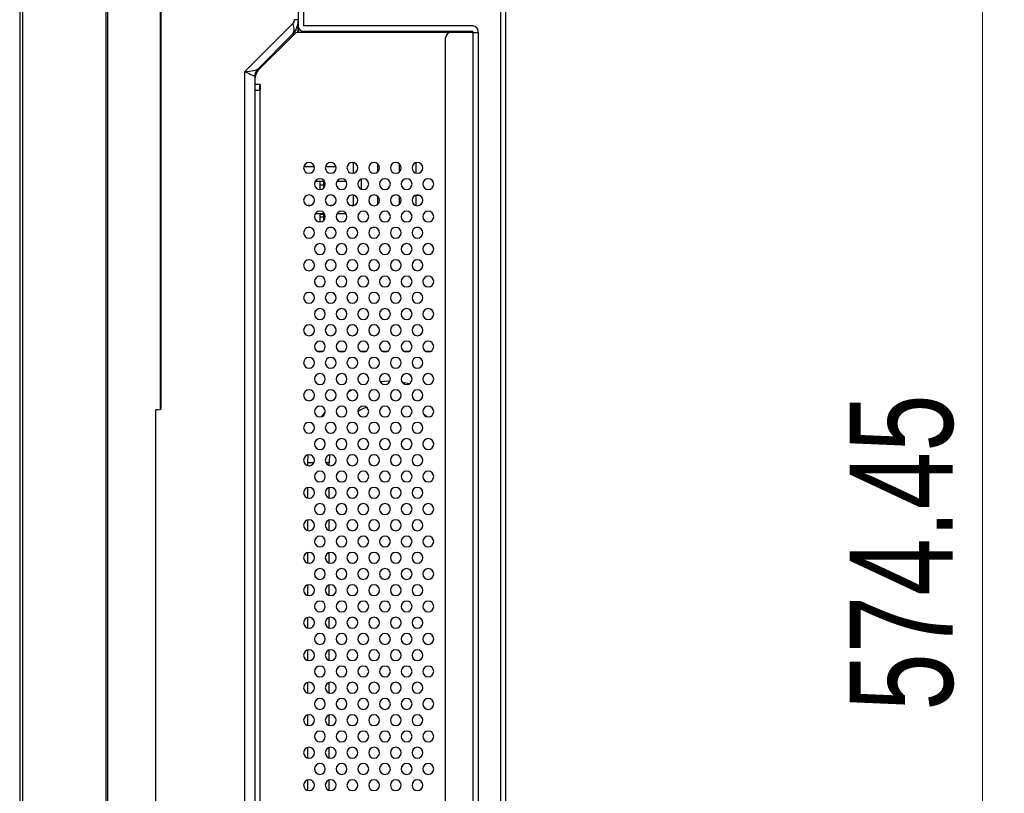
# Model space of a CAD drawing. Header units: millimetres. Extents: x 0 to 1118, y 0 to 864.
# Tile 37 of 256: x 568 to 614, y 345 to 381. Entities that reach past the tile are written whole.
import ezdxf

# ---------------------------------------------------------------- set-up
doc = ezdxf.new("R2010")
doc.units = ezdxf.units.MM
doc.styles.add('SLDTEXTSTYLE0', font='TXT', dxfattribs={"width": 0.75})
doc.dimstyles.new('SLDDIMSTYLE0', dxfattribs={"dimtxt": 4.7625, "dimasz": 3.556, "dimexe": 0, "dimexo": 0.0625, "dimgap": 1.190625, "dimtad": 1, "dimlfac": 4, "dimrnd": 1e-09, "dimzin": 12, "dimdsep": 46, "dimtxsty": 'SLDTEXTSTYLE0', "dimsah": 1, "dimcen": 0.09, "dimadec": 0, "dimazin": 3, "dimtfac": 1, "dimtofl": 0, "dimtmove": 0, "dimatfit": 3, "dimfxl": 1, "dimfrac": 2, "dimtolj": 1, "dimtzin": 12, "dimarcsym": 0})

# ---------------------------------------------------------------- blocks, each defined once
blk = doc.blocks.new('_D_11')
at = {"color": 7, "linetype": 'Continuous', "lineweight": 0}
for p, q in [((589.649, 425.154), (613.827, 425.154)), ((612.827, 281.541), (612.827, 425.154)), ((579.784, 281.541), (613.827, 281.541))]:
    blk.add_line(p, q, dxfattribs=at)
at = {"color": 7, "linetype": 'Continuous', "lineweight": 18}
for points in [[(612.827, 425.154), (612.446, 421.598), (613.208, 421.598)], [(612.827, 281.541), (613.208, 285.097), (612.446, 285.097)]]:
    blk.add_solid(points, dxfattribs=at)
at = {"color": 7, "linetype": 'Continuous', "lineweight": 18, "insert": (606.688, 348.741), "char_height": 4.7625, "attachment_point": 1, "rotation": 90, "style": 'SLDTEXTSTYLE0'}
blk.add_mtext('574.45', dxfattribs=at)

msp = doc.modelspace()

# ---------------------------------------------------------------- linework, layer by layer
at = {"color": 7, "linetype": 'Continuous', "lineweight": 25}
for p, q in [((568.4018, 464.9556), (568.4018, 309.7556)), ((568.5268, 464.9556), (568.5268, 309.7556)), ((572.375, 464.9556), (572.375, 309.7556)), ((572.4634, 309.7556), (572.4634, 464.9556)), ((590.8268, 286.5306), (590.8268, 425.6556)), ((574.8902, 412.0614), (574.8902, 362.6498)), ((574.9268, 362.7157), (574.9268, 411.9955)), ((581.2518, 382.5664), (581.2518, 380.6448)), ((581.5018, 382.1056), (581.5018, 380.3556)), ((581.0031, 380.468), (578.7839, 378.2488)), ((581.2518, 380.4492), (581.2508, 380.5078)), ((581.2518, 380.6448), (581.2518, 380.3556)), ((581.2518, 380.0556), (581.2518, 380.3056)), ((589.3018, 380.3556), (581.5018, 380.3556)), ((579.3982, 378.377), (580.9589, 379.9377)), ((581.0743, 379.9824), (579.4715, 378.3796)), ((588.3018, 380.0556), (581.2511, 380.0556)), ((581.5018, 380.1056), (581.5018, 380.0556)), ((589.3018, 380.1056), (581.5018, 380.1056)), ((588.0518, 292.3552), (588.0518, 379.8056)), ((589.3018, 380.0556), (588.3018, 380.0556)), ((589.3018, 380.1056), (589.3018, 380.0556)), ((589.3018, 380.0556), (589.3018, 292.1052)), ((589.3018, 380.0556), (589.5518, 380.0556)), ((589.5518, 380.0556), (589.5518, 380.1056)), ((589.5518, 380.0556), (589.5518, 292.1052)), ((579.2518, 378.0235), (579.2518, 295.4066)), ((579.5018, 377.6456), (579.2518, 377.6456)), ((579.5018, 377.6456), (579.5018, 377.3956)), ((579.2518, 377.3956), (579.5018, 377.3956)), ((579.5018, 295.6566), (579.5018, 377.3956)), ((583.8018, 373.5603), (583.8018, 374.0502)), ((584.9268, 373.6267), (584.9268, 373.9837)), ((585.9268, 373.6267), (585.9268, 373.9837)), ((586.6768, 374.0437), (586.6768, 373.5667)), ((582.0389, 373.1863), (582.4646, 373.1863)), ((582.2518, 373.1863), (582.2518, 372.8052)), ((582.2518, 373.1842), (582.4268, 373.1842)), ((582.2518, 373.0197), (582.4268, 373.0197)), ((582.4268, 372.8767), (582.4268, 373.1863)), ((583.0389, 373.1863), (583.4646, 373.1863)), ((584.1768, 372.8167), (584.1768, 373.2937)), ((583.8018, 372.0603), (583.8018, 372.5502)), ((586.6768, 372.5437), (586.6768, 372.0667)), ((586.6922, 372.548), (586.8114, 372.548)), ((581.7993, 372.0598), (581.7043, 372.0598)), ((582.7993, 372.0598), (582.7043, 372.0598)), ((583.7993, 372.0598), (583.7043, 372.0598)), ((584.9268, 372.1267), (584.9268, 372.4837)), ((585.9268, 372.1267), (585.9268, 372.4837)), ((582.4656, 371.6848), (582.038, 371.6848)), ((582.2518, 371.6848), (582.2518, 371.3052)), ((582.2518, 371.6736), (582.4268, 371.6736)), ((582.4268, 371.3767), (582.4268, 371.6848)), ((583.4656, 371.6848), (583.038, 371.6848)), ((582.2518, 371.5486), (582.4268, 371.5486)), ((582.2518, 371.5486), (582.4268, 371.5486)), ((581.7995, 371.0506), (581.7041, 371.0506)), ((582.7995, 371.0506), (582.7041, 371.0506)), ((583.7995, 371.0506), (583.7041, 371.0506)), ((584.7995, 371.0506), (584.7041, 371.0506)), ((586.7995, 371.0506), (586.7041, 371.0506)), ((582.3507, 365.3256), (582.1529, 365.3256)), ((583.3507, 365.3256), (583.1529, 365.3256)), ((584.3507, 365.3256), (584.1529, 365.3256)), ((585.3507, 365.3256), (585.1529, 365.3256)), ((586.3507, 365.3256), (586.1529, 365.3256)), ((587.3507, 365.3256), (587.1529, 365.3256)), ((586.3637, 363.8317), (586.0582, 363.8971)), ((574.7866, 362.6274), (574.6768, 362.6274)), ((574.6768, 329.9909), (574.6768, 362.6274)), ((574.7866, 362.6274), (574.8902, 362.6498)), ((581.6929, 360.5482), (581.6768, 360.2006)), ((582.699, 360.5496), (582.6768, 360.2006)), ((581.6768, 360.2006), (581.6768, 360.0667)), ((582.6768, 360.0667), (582.6768, 360.2006)), ((581.6768, 359.0437), (581.6768, 358.5667)), ((582.6768, 358.5667), (582.6768, 359.0437)), ((581.6768, 357.5437), (581.6768, 357.0667)), ((582.6768, 357.0667), (582.6768, 357.5437)), ((581.6768, 356.0437), (581.6768, 355.5667)), ((582.6768, 355.5667), (582.6768, 356.0437)), ((581.6768, 354.5437), (581.6768, 354.0667)), ((582.6768, 354.0667), (582.6768, 354.5437)), ((581.6768, 353.0437), (581.6768, 352.5667)), ((582.6768, 352.5667), (582.6768, 353.0437)), ((581.6768, 351.5437), (581.6768, 351.0667)), ((582.6768, 351.0667), (582.6768, 351.5437)), ((581.6768, 350.0437), (581.6768, 349.5667)), ((582.6768, 349.5667), (582.6768, 350.0437)), ((581.6768, 348.5437), (581.6768, 348.0667)), ((582.6768, 348.0667), (582.6768, 348.5437)), ((581.6768, 347.0437), (581.6768, 346.5667)), ((582.6768, 346.5667), (582.6768, 347.0437)), ((581.6768, 345.5437), (581.6768, 345.0667)), ((582.6768, 345.0667), (582.6768, 345.5437))]:
    msp.add_line(p, q, dxfattribs=at)
at = {"color": 8, "linetype": 'Continuous', "lineweight": 25}
for p, q in [((590.5768, 423.4599), (590.5768, 286.5306)), ((581.2568, 380.3056), (581.2518, 380.3056)), ((578.7839, 295.4066), (578.7839, 378.2488)), ((579.2619, 378.0271), (579.2673, 378.029)), ((579.4715, 377.6456), (579.4715, 377.3956)), ((581.5114, 373.8738), (581.9922, 373.8738)), ((582.5114, 373.8738), (582.9922, 373.8738))]:
    msp.add_line(p, q, dxfattribs=at)
at = {"color": 7, "linetype": 'Continuous', "lineweight": 25, "flags": 128}
for points in [[(585.4787, 363.9503), (585.4268, 363.9506), (585.0353, 363.9301)], [(583.7507, 363.5552), (583.7243, 363.5419), (583.5434, 363.4434)], [(582.5017, 362.5471), (582.393, 362.4048), (582.3321, 362.3184)], [(584.4042, 362.7534), (584.201, 362.6623), (584.0018, 362.5526)], [(587.1865, 362.3139), (587.084, 362.3952), (587.0344, 362.4318)]]:
    msp.add_lwpolyline(points, dxfattribs=at)
at = {"color": 8, "linetype": 'Continuous', "lineweight": 25, "flags": 128}
for points in [[(581.6768, 360.2006), (581.7149, 360.2006), (581.8232, 360.2006), (581.9789, 360.2006)], [(582.5247, 360.2006), (582.5303, 360.2006), (582.6387, 360.2006), (582.6768, 360.2006)]]:
    msp.add_lwpolyline(points, dxfattribs=at)
at = {"color": 7, "linetype": 'Continuous', "lineweight": 25}
for centre, radius, start, end in [((581.5018, 380.3556), 0.25, 180, 270), ((589.3018, 380.1056), 0.25, 0, 90), ((581.2511, 379.8056), 0.25, 90, 135), ((588.3018, 379.8056), 0.25, 90, 180), ((580.0018, 377.8492), 0.75, 135, 180), ((581.7518, 373.8052), 0.25, 90, 270), ((581.7518, 373.8052), 0.25, 270, 90), ((582.7518, 373.8052), 0.25, 90, 270), ((582.7518, 373.8052), 0.25, 270, 90), ((583.7518, 373.8052), 0.25, 90, 270), ((583.7518, 373.8052), 0.25, 270, 90), ((584.7518, 373.8052), 0.25, 90, 270), ((584.7518, 373.8052), 0.25, 270, 90), ((585.7518, 373.8052), 0.25, 90, 270), ((585.7518, 373.8052), 0.25, 270, 90), ((586.7518, 373.8052), 0.25, 90, 270), ((586.7518, 373.8052), 0.25, 270, 90), ((582.2518, 373.0552), 0.25, 90, 270), ((582.2518, 373.0552), 0.25, 270, 90), ((583.2518, 373.0552), 0.25, 90, 270), ((583.2518, 373.0552), 0.25, 270, 90), ((584.2518, 373.0552), 0.25, 90, 270), ((584.2518, 373.0552), 0.25, 270, 90), ((585.2518, 373.0552), 0.25, 90, 270), ((585.2518, 373.0552), 0.25, 270, 90), ((586.2518, 373.0552), 0.25, 90, 270), ((586.2518, 373.0552), 0.25, 270, 90), ((587.2518, 373.0552), 0.25, 90, 270), ((587.2518, 373.0552), 0.25, 270, 90), ((581.7518, 372.3052), 0.25, 90, 270), ((581.7518, 372.3052), 0.25, 270, 90), ((582.7518, 372.3052), 0.25, 90, 270), ((582.7518, 372.3052), 0.25, 270, 90), ((583.7518, 372.3052), 0.25, 90, 270), ((583.7518, 372.3052), 0.25, 270, 90), ((584.7518, 372.3052), 0.25, 90, 270), ((584.7518, 372.3052), 0.25, 270, 90), ((585.7518, 372.3052), 0.25, 90, 270), ((585.7518, 372.3052), 0.25, 270, 90), ((586.7518, 372.3052), 0.25, 90, 270), ((586.7518, 372.3052), 0.25, 270, 90), ((582.2518, 371.5552), 0.25, 90, 270), ((582.2518, 371.5552), 0.25, 270, 90), ((583.2518, 371.5552), 0.25, 90, 270), ((583.2518, 371.5552), 0.25, 270, 90), ((584.2518, 371.5552), 0.25, 90, 270), ((584.2518, 371.5552), 0.25, 270, 90), ((585.2518, 371.5552), 0.25, 90, 270), ((585.2518, 371.5552), 0.25, 270, 90), ((586.2518, 371.5552), 0.25, 90, 270), ((586.2518, 371.5552), 0.25, 270, 90), ((587.2518, 371.5552), 0.25, 90, 270), ((587.2518, 371.5552), 0.25, 270, 90), ((581.7518, 370.8052), 0.25, 90, 270), ((581.7518, 370.8052), 0.25, 270, 90), ((582.7518, 370.8052), 0.25, 90, 270), ((582.7518, 370.8052), 0.25, 270, 90), ((583.7518, 370.8052), 0.25, 90, 270), ((583.7518, 370.8052), 0.25, 270, 90), ((584.7518, 370.8052), 0.25, 90, 270), ((584.7518, 370.8052), 0.25, 270, 90), ((585.7518, 370.8052), 0.25, 90, 270), ((585.7518, 370.8052), 0.25, 270, 90), ((586.7518, 370.8052), 0.25, 90, 270), ((586.7518, 370.8052), 0.25, 270, 90), ((582.2518, 370.0552), 0.25, 90, 270), ((582.2518, 370.0552), 0.25, 270, 90), ((583.2518, 370.0552), 0.25, 90, 270), ((583.2518, 370.0552), 0.25, 270, 90), ((584.2518, 370.0552), 0.25, 90, 270), ((584.2518, 370.0552), 0.25, 270, 90), ((585.2518, 370.0552), 0.25, 90, 270), ((585.2518, 370.0552), 0.25, 270, 90), ((586.2518, 370.0552), 0.25, 90, 270), ((586.2518, 370.0552), 0.25, 270, 90), ((587.2518, 370.0552), 0.25, 90, 270), ((587.2518, 370.0552), 0.25, 270, 90), ((581.7518, 369.3052), 0.25, 90, 270), ((581.7518, 369.3052), 0.25, 270, 90), ((582.7518, 369.3052), 0.25, 90, 270), ((582.7518, 369.3052), 0.25, 270, 90), ((583.7518, 369.3052), 0.25, 90, 270), ((583.7518, 369.3052), 0.25, 270, 90), ((584.7518, 369.3052), 0.25, 90, 270), ((584.7518, 369.3052), 0.25, 270, 90), ((585.7518, 369.3052), 0.25, 90, 270), ((585.7518, 369.3052), 0.25, 270, 90), ((586.7518, 369.3052), 0.25, 90, 270), ((586.7518, 369.3052), 0.25, 270, 90), ((582.2518, 368.5552), 0.25, 90, 270), ((582.2518, 368.5552), 0.25, 270, 90), ((583.2518, 368.5552), 0.25, 90, 270), ((583.2518, 368.5552), 0.25, 270, 90), ((584.2518, 368.5552), 0.25, 90, 270), ((584.2518, 368.5552), 0.25, 270, 90), ((585.2518, 368.5552), 0.25, 90, 270), ((585.2518, 368.5552), 0.25, 270, 90), ((586.2518, 368.5552), 0.25, 90, 270), ((586.2518, 368.5552), 0.25, 270, 90), ((587.2518, 368.5552), 0.25, 90, 270), ((587.2518, 368.5552), 0.25, 270, 90), ((581.7518, 367.8052), 0.25, 90, 270), ((581.7518, 367.8052), 0.25, 270, 90), ((582.7518, 367.8052), 0.25, 90, 270), ((582.7518, 367.8052), 0.25, 270, 90), ((583.7518, 367.8052), 0.25, 90, 270), ((583.7518, 367.8052), 0.25, 270, 90), ((584.7518, 367.8052), 0.25, 90, 270), ((584.7518, 367.8052), 0.25, 270, 90), ((585.7518, 367.8052), 0.25, 90, 270), ((585.7518, 367.8052), 0.25, 270, 90), ((586.7518, 367.8052), 0.25, 90, 270), ((586.7518, 367.8052), 0.25, 270, 90), ((582.2518, 367.0552), 0.25, 90, 270), ((582.2518, 367.0552), 0.25, 270, 90), ((583.2518, 367.0552), 0.25, 90, 270), ((583.2518, 367.0552), 0.25, 270, 90), ((584.2518, 367.0552), 0.25, 90, 270), ((584.2518, 367.0552), 0.25, 270, 90), ((585.2518, 367.0552), 0.25, 90, 270), ((585.2518, 367.0552), 0.25, 270, 90), ((586.2518, 367.0552), 0.25, 90, 270), ((586.2518, 367.0552), 0.25, 270, 90), ((587.2518, 367.0552), 0.25, 90, 270), ((587.2518, 367.0552), 0.25, 270, 90), ((581.7518, 366.3052), 0.25, 90, 270), ((581.7518, 366.3052), 0.25, 270, 90), ((582.7518, 366.3052), 0.25, 90, 270), ((582.7518, 366.3052), 0.25, 270, 90), ((583.7518, 366.3052), 0.25, 90, 270), ((583.7518, 366.3052), 0.25, 270, 90), ((584.7518, 366.3052), 0.25, 90, 270), ((584.7518, 366.3052), 0.25, 270, 90), ((585.7518, 366.3052), 0.25, 90, 270), ((585.7518, 366.3052), 0.25, 270, 90), ((586.7518, 366.3052), 0.25, 90, 270), ((586.7518, 366.3052), 0.25, 270, 90), ((582.2518, 365.5552), 0.25, 90, 270), ((582.2518, 365.5552), 0.25, 270, 90), ((583.2518, 365.5552), 0.25, 90, 270), ((583.2518, 365.5552), 0.25, 270, 90), ((584.2518, 365.5552), 0.25, 90, 270), ((584.2518, 365.5552), 0.25, 270, 90), ((585.2518, 365.5552), 0.25, 90, 270), ((585.2518, 365.5552), 0.25, 270, 90), ((586.2518, 365.5552), 0.25, 90, 270), ((586.2518, 365.5552), 0.25, 270, 90), ((587.2518, 365.5552), 0.25, 90, 270), ((587.2518, 365.5552), 0.25, 270, 90), ((581.7518, 364.8052), 0.25, 90, 270), ((581.7518, 364.8052), 0.25, 270, 90), ((582.7518, 364.8052), 0.25, 90, 270), ((582.7518, 364.8052), 0.25, 270, 90), ((583.7518, 364.8052), 0.25, 90, 270), ((583.7518, 364.8052), 0.25, 270, 90), ((584.7518, 364.8052), 0.25, 90, 270), ((584.7518, 364.8052), 0.25, 270, 90), ((585.7518, 364.8052), 0.25, 90, 270), ((585.7518, 364.8052), 0.25, 270, 90), ((586.7518, 364.8052), 0.25, 90, 270), ((586.7518, 364.8052), 0.25, 270, 90), ((582.2518, 364.0552), 0.25, 90, 270), ((582.2518, 364.0552), 0.25, 270, 90), ((583.2518, 364.0552), 0.25, 90, 270), ((583.2518, 364.0552), 0.25, 270, 90), ((584.2518, 364.0552), 0.25, 90, 270), ((584.2518, 364.0552), 0.25, 270, 90), ((585.2518, 364.0552), 0.25, 90, 270), ((585.2518, 364.0552), 0.25, 270, 90), ((586.2518, 364.0552), 0.25, 90, 270), ((586.2518, 364.0552), 0.25, 270, 90), ((587.2518, 364.0552), 0.25, 90, 270), ((587.2518, 364.0552), 0.25, 270, 90), ((581.7518, 363.3052), 0.25, 90, 270), ((581.7518, 363.3052), 0.25, 270, 90), ((582.7518, 363.3052), 0.25, 90, 270), ((582.7518, 363.3052), 0.25, 270, 90), ((583.7518, 363.3052), 0.25, 90, 270), ((583.7518, 363.3052), 0.25, 270, 90), ((584.7518, 363.3052), 0.25, 90, 270), ((584.7518, 363.3052), 0.25, 270, 90), ((585.7518, 363.3052), 0.25, 90, 270), ((585.7518, 363.3052), 0.25, 270, 90), ((586.7518, 363.3052), 0.25, 90, 270), ((586.7518, 363.3052), 0.25, 270, 90), ((582.2518, 362.5552), 0.25, 90, 270), ((582.2518, 362.5552), 0.25, 270, 90), ((583.2518, 362.5552), 0.25, 90, 270), ((583.2518, 362.5552), 0.25, 270, 90), ((584.2518, 362.5552), 0.25, 90, 270), ((584.2518, 362.5552), 0.25, 270, 90), ((585.2518, 362.5552), 0.25, 90, 270), ((585.2518, 362.5552), 0.25, 270, 90), ((586.2518, 362.5552), 0.25, 90, 270), ((586.2518, 362.5552), 0.25, 270, 90), ((587.2518, 362.5552), 0.25, 90, 270), ((587.2518, 362.5552), 0.25, 270, 90), ((581.7518, 361.8052), 0.25, 90, 270), ((581.7518, 361.8052), 0.25, 270, 90), ((582.7518, 361.8052), 0.25, 90, 270), ((582.7518, 361.8052), 0.25, 270, 90), ((583.7518, 361.8052), 0.25, 90, 270), ((583.7518, 361.8052), 0.25, 270, 90), ((584.7518, 361.8052), 0.25, 90, 270), ((584.7518, 361.8052), 0.25, 270, 90), ((585.7518, 361.8052), 0.25, 90, 270), ((585.7518, 361.8052), 0.25, 270, 90), ((586.7518, 361.8052), 0.25, 90, 270), ((586.7518, 361.8052), 0.25, 270, 90), ((582.2518, 361.0552), 0.25, 90, 270), ((582.2518, 361.0552), 0.25, 270, 90), ((583.2518, 361.0552), 0.25, 90, 270), ((583.2518, 361.0552), 0.25, 270, 90), ((584.2518, 361.0552), 0.25, 90, 270), ((584.2518, 361.0552), 0.25, 270, 90), ((585.2518, 361.0552), 0.25, 90, 270), ((585.2518, 361.0552), 0.25, 270, 90), ((586.2518, 361.0552), 0.25, 90, 270), ((586.2518, 361.0552), 0.25, 270, 90), ((587.2518, 361.0552), 0.25, 90, 270), ((587.2518, 361.0552), 0.25, 270, 90), ((581.7518, 360.3052), 0.25, 90, 270), ((581.7518, 360.3052), 0.25, 270, 90), ((582.7518, 360.3052), 0.25, 90, 270), ((582.7518, 360.3052), 0.25, 270, 90), ((583.7518, 360.3052), 0.25, 90, 270), ((583.7518, 360.3052), 0.25, 270, 90), ((584.7518, 360.3052), 0.25, 90, 270), ((584.7518, 360.3052), 0.25, 270, 90), ((585.7518, 360.3052), 0.25, 90, 270), ((585.7518, 360.3052), 0.25, 270, 90), ((586.7518, 360.3052), 0.25, 90, 270), ((586.7518, 360.3052), 0.25, 270, 90), ((582.2518, 359.5552), 0.25, 90, 270), ((582.2518, 359.5552), 0.25, 270, 90), ((583.2518, 359.5552), 0.25, 90, 270), ((583.2518, 359.5552), 0.25, 270, 90), ((584.2518, 359.5552), 0.25, 90, 270), ((584.2518, 359.5552), 0.25, 270, 90), ((585.2518, 359.5552), 0.25, 90, 270), ((585.2518, 359.5552), 0.25, 270, 90), ((586.2518, 359.5552), 0.25, 90, 270), ((586.2518, 359.5552), 0.25, 270, 90), ((587.2518, 359.5552), 0.25, 90, 270), ((587.2518, 359.5552), 0.25, 270, 90), ((581.7518, 358.8052), 0.25, 90, 270), ((581.7518, 358.8052), 0.25, 270, 90), ((582.7518, 358.8052), 0.25, 90, 270), ((582.7518, 358.8052), 0.25, 270, 90), ((583.7518, 358.8052), 0.25, 90, 270), ((583.7518, 358.8052), 0.25, 270, 90), ((584.7518, 358.8052), 0.25, 90, 270), ((584.7518, 358.8052), 0.25, 270, 90), ((585.7518, 358.8052), 0.25, 90, 270), ((585.7518, 358.8052), 0.25, 270, 90), ((586.7518, 358.8052), 0.25, 90, 270), ((586.7518, 358.8052), 0.25, 270, 90), ((582.2518, 358.0552), 0.25, 90, 270), ((582.2518, 358.0552), 0.25, 270, 90), ((583.2518, 358.0552), 0.25, 90, 270), ((583.2518, 358.0552), 0.25, 270, 90), ((584.2518, 358.0552), 0.25, 90, 270), ((584.2518, 358.0552), 0.25, 270, 90), ((585.2518, 358.0552), 0.25, 90, 270), ((585.2518, 358.0552), 0.25, 270, 90), ((586.2518, 358.0552), 0.25, 90, 270), ((586.2518, 358.0552), 0.25, 270, 90), ((587.2518, 358.0552), 0.25, 90, 270), ((587.2518, 358.0552), 0.25, 270, 90), ((581.7518, 357.3052), 0.25, 90, 270), ((581.7518, 357.3052), 0.25, 270, 90), ((582.7518, 357.3052), 0.25, 90, 270), ((582.7518, 357.3052), 0.25, 270, 90), ((583.7518, 357.3052), 0.25, 90, 270), ((583.7518, 357.3052), 0.25, 270, 90), ((584.7518, 357.3052), 0.25, 90, 270), ((584.7518, 357.3052), 0.25, 270, 90), ((585.7518, 357.3052), 0.25, 90, 270), ((585.7518, 357.3052), 0.25, 270, 90), ((586.7518, 357.3052), 0.25, 90, 270), ((586.7518, 357.3052), 0.25, 270, 90), ((582.2518, 356.5552), 0.25, 90, 270), ((582.2518, 356.5552), 0.25, 270, 90), ((583.2518, 356.5552), 0.25, 90, 270), ((583.2518, 356.5552), 0.25, 270, 90), ((584.2518, 356.5552), 0.25, 90, 270), ((584.2518, 356.5552), 0.25, 270, 90), ((585.2518, 356.5552), 0.25, 90, 270), ((585.2518, 356.5552), 0.25, 270, 90), ((586.2518, 356.5552), 0.25, 90, 270), ((586.2518, 356.5552), 0.25, 270, 90), ((587.2518, 356.5552), 0.25, 90, 270), ((587.2518, 356.5552), 0.25, 270, 90), ((581.7518, 355.8052), 0.25, 90, 270), ((581.7518, 355.8052), 0.25, 270, 90), ((582.7518, 355.8052), 0.25, 90, 270), ((582.7518, 355.8052), 0.25, 270, 90), ((583.7518, 355.8052), 0.25, 90, 270), ((583.7518, 355.8052), 0.25, 270, 90), ((584.7518, 355.8052), 0.25, 90, 270), ((584.7518, 355.8052), 0.25, 270, 90), ((585.7518, 355.8052), 0.25, 90, 270), ((585.7518, 355.8052), 0.25, 270, 90), ((586.7518, 355.8052), 0.25, 90, 270), ((586.7518, 355.8052), 0.25, 270, 90), ((582.2518, 355.0552), 0.25, 90, 270), ((582.2518, 355.0552), 0.25, 270, 90), ((583.2518, 355.0552), 0.25, 90, 270), ((583.2518, 355.0552), 0.25, 270, 90), ((584.2518, 355.0552), 0.25, 90, 270), ((584.2518, 355.0552), 0.25, 270, 90), ((585.2518, 355.0552), 0.25, 90, 270), ((585.2518, 355.0552), 0.25, 270, 90), ((586.2518, 355.0552), 0.25, 90, 270), ((586.2518, 355.0552), 0.25, 270, 90), ((587.2518, 355.0552), 0.25, 90, 270), ((587.2518, 355.0552), 0.25, 270, 90), ((581.7518, 354.3052), 0.25, 90, 270), ((581.7518, 354.3052), 0.25, 270, 90), ((582.7518, 354.3052), 0.25, 90, 270), ((582.7518, 354.3052), 0.25, 270, 90), ((583.7518, 354.3052), 0.25, 90, 270), ((583.7518, 354.3052), 0.25, 270, 90), ((584.7518, 354.3052), 0.25, 90, 270), ((584.7518, 354.3052), 0.25, 270, 90), ((585.7518, 354.3052), 0.25, 90, 270), ((585.7518, 354.3052), 0.25, 270, 90), ((586.7518, 354.3052), 0.25, 90, 270), ((586.7518, 354.3052), 0.25, 270, 90), ((582.2518, 353.5552), 0.25, 90, 270), ((582.2518, 353.5552), 0.25, 270, 90), ((583.2518, 353.5552), 0.25, 90, 270), ((583.2518, 353.5552), 0.25, 270, 90), ((584.2518, 353.5552), 0.25, 90, 270), ((584.2518, 353.5552), 0.25, 270, 90), ((585.2518, 353.5552), 0.25, 90, 270), ((585.2518, 353.5552), 0.25, 270, 90), ((586.2518, 353.5552), 0.25, 90, 270), ((586.2518, 353.5552), 0.25, 270, 90), ((587.2518, 353.5552), 0.25, 90, 270), ((587.2518, 353.5552), 0.25, 270, 90), ((581.7518, 352.8052), 0.25, 90, 270), ((581.7518, 352.8052), 0.25, 270, 90), ((582.7518, 352.8052), 0.25, 90, 270), ((582.7518, 352.8052), 0.25, 270, 90), ((583.7518, 352.8052), 0.25, 90, 270), ((583.7518, 352.8052), 0.25, 270, 90), ((584.7518, 352.8052), 0.25, 90, 270), ((584.7518, 352.8052), 0.25, 270, 90), ((585.7518, 352.8052), 0.25, 90, 270), ((585.7518, 352.8052), 0.25, 270, 90), ((586.7518, 352.8052), 0.25, 90, 270), ((586.7518, 352.8052), 0.25, 270, 90), ((582.2518, 352.0552), 0.25, 90, 270), ((582.2518, 352.0552), 0.25, 270, 90), ((583.2518, 352.0552), 0.25, 90, 270), ((583.2518, 352.0552), 0.25, 270, 90), ((584.2518, 352.0552), 0.25, 90, 270), ((584.2518, 352.0552), 0.25, 270, 90), ((585.2518, 352.0552), 0.25, 90, 270), ((585.2518, 352.0552), 0.25, 270, 90), ((586.2518, 352.0552), 0.25, 90, 270), ((586.2518, 352.0552), 0.25, 270, 90), ((587.2518, 352.0552), 0.25, 90, 270), ((587.2518, 352.0552), 0.25, 270, 90), ((581.7518, 351.3052), 0.25, 90, 270), ((581.7518, 351.3052), 0.25, 270, 90), ((582.7518, 351.3052), 0.25, 90, 270), ((582.7518, 351.3052), 0.25, 270, 90), ((583.7518, 351.3052), 0.25, 90, 270), ((583.7518, 351.3052), 0.25, 270, 90), ((584.7518, 351.3052), 0.25, 90, 270), ((584.7518, 351.3052), 0.25, 270, 90), ((585.7518, 351.3052), 0.25, 90, 270), ((585.7518, 351.3052), 0.25, 270, 90), ((586.7518, 351.3052), 0.25, 90, 270), ((586.7518, 351.3052), 0.25, 270, 90), ((582.2518, 350.5552), 0.25, 90, 270), ((582.2518, 350.5552), 0.25, 270, 90), ((583.2518, 350.5552), 0.25, 90, 270), ((583.2518, 350.5552), 0.25, 270, 90), ((584.2518, 350.5552), 0.25, 90, 270), ((584.2518, 350.5552), 0.25, 270, 90), ((585.2518, 350.5552), 0.25, 90, 270), ((585.2518, 350.5552), 0.25, 270, 90), ((586.2518, 350.5552), 0.25, 90, 270), ((586.2518, 350.5552), 0.25, 270, 90), ((587.2518, 350.5552), 0.25, 90, 270), ((587.2518, 350.5552), 0.25, 270, 90), ((581.7518, 349.8052), 0.25, 90, 270), ((581.7518, 349.8052), 0.25, 270, 90), ((582.7518, 349.8052), 0.25, 90, 270), ((582.7518, 349.8052), 0.25, 270, 90), ((583.7518, 349.8052), 0.25, 90, 270), ((583.7518, 349.8052), 0.25, 270, 90), ((584.7518, 349.8052), 0.25, 90, 270), ((584.7518, 349.8052), 0.25, 270, 90), ((585.7518, 349.8052), 0.25, 90, 270), ((585.7518, 349.8052), 0.25, 270, 90), ((586.7518, 349.8052), 0.25, 90, 270), ((586.7518, 349.8052), 0.25, 270, 90), ((582.2518, 349.0552), 0.25, 90, 270), ((582.2518, 349.0552), 0.25, 270, 90), ((583.2518, 349.0552), 0.25, 90, 270), ((583.2518, 349.0552), 0.25, 270, 90), ((584.2518, 349.0552), 0.25, 90, 270), ((584.2518, 349.0552), 0.25, 270, 90), ((585.2518, 349.0552), 0.25, 90, 270), ((585.2518, 349.0552), 0.25, 270, 90), ((586.2518, 349.0552), 0.25, 90, 270), ((586.2518, 349.0552), 0.25, 270, 90), ((587.2518, 349.0552), 0.25, 90, 270), ((587.2518, 349.0552), 0.25, 270, 90), ((581.7518, 348.3052), 0.25, 90, 270), ((581.7518, 348.3052), 0.25, 270, 90), ((582.7518, 348.3052), 0.25, 90, 270), ((582.7518, 348.3052), 0.25, 270, 90), ((583.7518, 348.3052), 0.25, 90, 270), ((583.7518, 348.3052), 0.25, 270, 90), ((584.7518, 348.3052), 0.25, 90, 270), ((584.7518, 348.3052), 0.25, 270, 90), ((585.7518, 348.3052), 0.25, 90, 270), ((585.7518, 348.3052), 0.25, 270, 90), ((586.7518, 348.3052), 0.25, 90, 270), ((586.7518, 348.3052), 0.25, 270, 90), ((582.2518, 347.5552), 0.25, 90, 270), ((582.2518, 347.5552), 0.25, 270, 90), ((583.2518, 347.5552), 0.25, 90, 270), ((583.2518, 347.5552), 0.25, 270, 90), ((584.2518, 347.5552), 0.25, 90, 270), ((584.2518, 347.5552), 0.25, 270, 90), ((585.2518, 347.5552), 0.25, 90, 270), ((585.2518, 347.5552), 0.25, 270, 90), ((586.2518, 347.5552), 0.25, 90, 270), ((586.2518, 347.5552), 0.25, 270, 90), ((587.2518, 347.5552), 0.25, 90, 270), ((587.2518, 347.5552), 0.25, 270, 90), ((581.7518, 346.8052), 0.25, 90, 270), ((581.7518, 346.8052), 0.25, 270, 90), ((582.7518, 346.8052), 0.25, 90, 270), ((582.7518, 346.8052), 0.25, 270, 90), ((583.7518, 346.8052), 0.25, 90, 270), ((583.7518, 346.8052), 0.25, 270, 90), ((584.7518, 346.8052), 0.25, 90, 270), ((584.7518, 346.8052), 0.25, 270, 90), ((585.7518, 346.8052), 0.25, 90, 270), ((585.7518, 346.8052), 0.25, 270, 90), ((586.7518, 346.8052), 0.25, 90, 270), ((586.7518, 346.8052), 0.25, 270, 90), ((582.2518, 346.0552), 0.25, 90, 270), ((582.2518, 346.0552), 0.25, 270, 90), ((583.2518, 346.0552), 0.25, 90, 270), ((583.2518, 346.0552), 0.25, 270, 90), ((584.2518, 346.0552), 0.25, 90, 270), ((584.2518, 346.0552), 0.25, 270, 90), ((585.2518, 346.0552), 0.25, 90, 270), ((585.2518, 346.0552), 0.25, 270, 90), ((586.2518, 346.0552), 0.25, 90, 270), ((586.2518, 346.0552), 0.25, 270, 90), ((587.2518, 346.0552), 0.25, 90, 270), ((587.2518, 346.0552), 0.25, 270, 90), ((581.7518, 345.3052), 0.25, 90, 270), ((581.7518, 345.3052), 0.25, 270, 90), ((582.7518, 345.3052), 0.25, 90, 270), ((582.7518, 345.3052), 0.25, 270, 90), ((583.7518, 345.3052), 0.25, 90, 270), ((583.7518, 345.3052), 0.25, 270, 90), ((584.7518, 345.3052), 0.25, 90, 270), ((584.7518, 345.3052), 0.25, 270, 90), ((585.7518, 345.3052), 0.25, 90, 270), ((585.7518, 345.3052), 0.25, 270, 90), ((586.7518, 345.3052), 0.25, 90, 270), ((586.7518, 345.3052), 0.25, 270, 90)]:
    msp.add_arc(centre, radius, start, end, dxfattribs=at)
at = {"color": 8, "linetype": 'Continuous', "lineweight": 25}
msp.add_arc((579.6181, 378.313), 0.2009, 136.89184, 178.21941, dxfattribs=at)
at = {"color": 7, "linetype": 'Continuous', "lineweight": 25}
for points, knots in [([(581.2518, 380.6448), (581.2375, 380.5164), (581.2156, 380.3195), (581.0906, 380.0861), (581.0025, 379.9869), (580.9589, 379.9377)], [0, 0, 0, 0, 0.486003, 0.7452086, 1, 1, 1, 1]), ([(581.0031, 380.468), (581.0241, 380.493), (581.0532, 380.5275), (581.0724, 380.5954), (581.075, 380.6277), (581.0763, 380.6448)], [0, 0, 0, 0, 0.55282296, 0.76367706, 1, 1, 1, 1]), ([(581.2488, 380.5059), (581.2481, 380.5069), (581.2464, 380.5094), (581.2359, 380.4592), (581.2242, 380.4034), (581.2092, 380.3578), (581.206, 380.3481)], [0, 0, 0, 0, 0.24573859, 0.61157237, 0.91738648, 1, 1, 1, 1]), ([(581.2518, 380.4492), (581.2518, 380.4242), (581.2518, 380.3611), (581.2518, 380.2266), (581.2518, 380.1114), (581.2518, 380.0556)], [0, 0, 0, 0, 0.2533442, 0.6384068, 1, 1, 1, 1]), ([(578.7839, 378.2488), (578.9339, 378.259), (579.2192, 378.2784), (579.3406, 378.3453), (579.3982, 378.377)], [0, 0, 0, 0, 0.5259113, 1, 1, 1, 1]), ([(578.7839, 378.2488), (578.9222, 378.1869), (579.1879, 378.068), (579.2311, 378.0379), (579.2518, 378.0235)], [0, 0, 0, 0, 0.5206029, 1, 1, 1, 1]), ([(579.2518, 378.0235), (579.2586, 378.0897), (579.2723, 378.2221), (579.3562, 378.3254), (579.3982, 378.377)], [0, 0, 0, 0, 0.50000481, 1, 1, 1, 1]), ([(574.8902, 362.6498), (574.8998, 362.6558), (574.9192, 362.6677), (574.9236, 362.6896), (574.9259, 362.7006)], [0, 0, 0, 0, 0.4967164, 1, 1, 1, 1]), ([(574.9259, 362.7006), (574.9262, 362.7034), (574.9267, 362.7085), (574.9268, 362.7135), (574.9268, 362.7157)], [0, 0, 0, 0, 0.5599717, 1, 1, 1, 1])]:
    msp.add_open_spline(points, degree=3, knots=knots, dxfattribs=at)
for points in [[(580.9589, 379.9377), (580.9842, 379.9693), (581.0347, 380.0326), (581.0635, 380.1633), (581.0579, 380.3105), (581.0214, 380.4155), (581.0031, 380.468)], [(581.2518, 380.6448), (581.2438, 380.6448), (581.2278, 380.6448), (581.1268, 380.6448), (581.0763, 380.6448)]]:
    msp.add_open_spline(points, degree=3, dxfattribs=at)
at = {"color": 8, "linetype": 'Continuous', "lineweight": 25}
msp.add_open_spline([(581.0659, 379.974), (581.0641, 379.9792), (581.0581, 379.9973), (581.0232, 379.9969), (580.9857, 379.9624), (580.9589, 379.9377)], degree=3, knots=[0, 0, 0, 0, 0.1031727, 0.3572886, 1, 1, 1, 1], dxfattribs=at)

# ---------------------------------------------------------------- dimensions: what is measured, and where the dimension line sits
at = {"color": 7, "linetype": 'Continuous', "lineweight": 18}
dim = msp.add_linear_dim(base=(612.8268, 425.1539), p1=(578.7839, 281.5406), p2=(588.6488, 425.1539), angle=90, dimstyle='SLDDIMSTYLE0', dxfattribs=at)
dim.commit()
dim.dimension.update_dxf_attribs({"geometry": '_D_11', "text_midpoint": (612.8268, 358.4164), "dimtype": 160})

doc.saveas('drawing.dxf')
